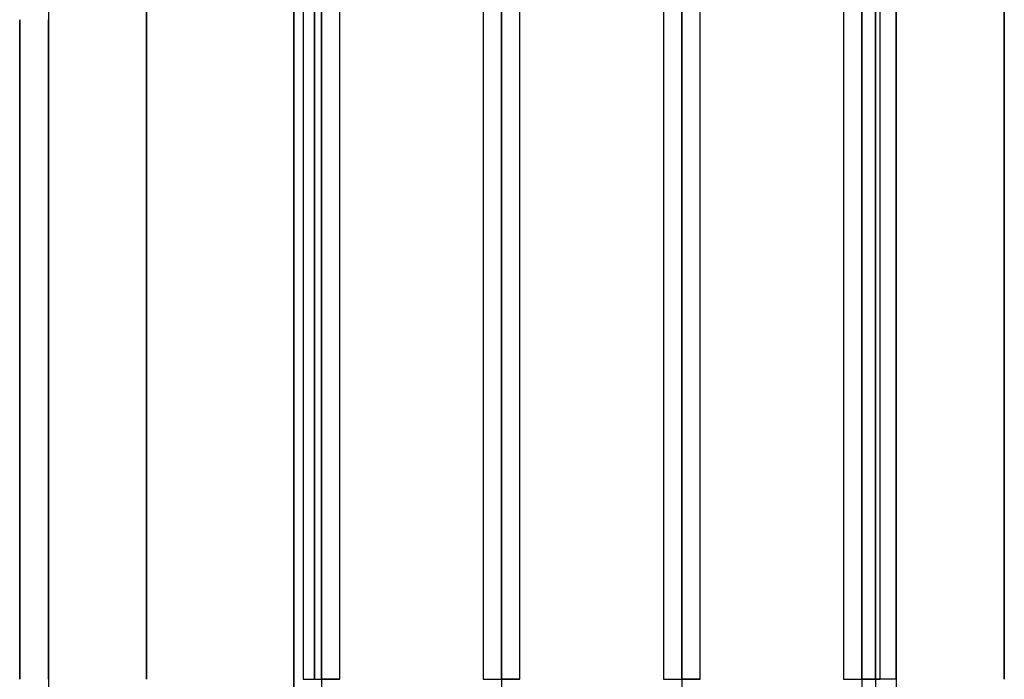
# Model space of a CAD drawing. Header units: millimetres. Extents: x -92 to 86, y -242 to 242.
# Tile 39 of 89: x -57 to -9, y 0 to 32. Entities that reach past the tile are written whole.
import ezdxf

# ---------------------------------------------------------------- set-up
doc = ezdxf.new("R2010")
doc.units = ezdxf.units.MM
doc.layers.add('MAIN-1', color=7, linetype='Continuous')

msp = doc.modelspace()

# ---------------------------------------------------------------- linework, layer by layer
at = {"layer": 'MAIN-1'}
for p, q in [((-25.058, 136.222), (-25.058, 0)), ((-25.058, 0), (-25.058, 136.222)), ((-16.258, 136.222), (-16.258, 0)), ((-16.258, 0), (-16.258, 136.222)), ((-25.953, 135.479), (-25.953, 0)), ((-25.953, 135.479), (-25.953, 0)), ((-24.163, 0), (-24.163, 135.382)), ((-24.163, 0), (-24.163, 135.382)), ((-17.153, 135.382), (-17.153, 0)), ((-17.153, 135.382), (-17.153, 0)), ((-15.363, 0), (-15.363, 135.382)), ((-15.363, 0), (-15.363, 135.382)), ((-25.058, 0), (-25.058, 134.88)), ((-25.058, 134.88), (-25.058, 0)), ((-16.258, 0), (-16.258, 135.039)), ((-33.858, 129.777), (-33.858, 0)), ((-33.858, 0), (-33.858, 129.777)), ((-34.753, 129.148), (-34.753, 0)), ((-34.753, 129.148), (-34.753, 0)), ((-32.963, 0), (-32.963, 129.187)), ((-32.963, 0), (-32.963, 129.187)), ((-33.858, 0), (-33.858, 128.55)), ((-33.858, 128.55), (-33.858, 0)), ((-42.658, 123.445), (-42.658, 0)), ((-42.658, 0), (-42.658, 123.445)), ((-43.553, 122.967), (-43.553, 0)), ((-43.553, 122.967), (-43.553, 0)), ((-41.763, 0), (-41.763, 122.857)), ((-41.763, 0), (-41.763, 122.857)), ((-42.658, 0), (-42.658, 122.085)), ((-42.658, 122.085), (-42.658, 0)), ((-43.553, 113.09), (-43.553, 0)), ((-43.553, 113.09), (-43.553, 0)), ((-42.658, 113.474), (-42.658, 0)), ((-42.658, 0), (-42.658, 113.474)), ((-41.763, 0), (-41.763, 113.09)), ((-41.763, 0), (-41.763, 113.09)), ((-42.658, 0), (-42.658, 112.207)), ((-42.658, 112.207), (-42.658, 0)), ((-42.658, 103.595), (-42.658, 0)), ((-42.658, 0), (-42.658, 103.595)), ((-43.553, 103.212), (-43.553, 0)), ((-43.553, 103.212), (-43.553, 0)), ((-41.763, 0), (-41.763, 103.212)), ((-41.763, 0), (-41.763, 103.212)), ((-42.658, 0), (-42.658, 102.329)), ((-42.658, 102.329), (-42.658, 0)), ((-43.553, 93.334), (-43.553, 0)), ((-43.553, 93.334), (-43.553, 0)), ((-42.658, 93.716), (-42.658, 0)), ((-42.658, 0), (-42.658, 93.716)), ((-41.763, 0), (-41.763, 93.334)), ((-41.763, 0), (-41.763, 93.334)), ((-42.658, 0), (-42.658, 92.449)), ((-42.658, 92.449), (-42.658, 0)), ((-42.658, 83.835), (-42.658, 0)), ((-42.658, 0), (-42.658, 83.835)), ((-43.553, 83.454), (-43.553, 0)), ((-43.553, 83.454), (-43.553, 0)), ((-41.763, 0), (-41.763, 83.454)), ((-41.763, 0), (-41.763, 83.454)), ((-42.658, 0), (-42.658, 82.568)), ((-42.658, 82.568), (-42.658, 0)), ((-42.658, 73.952), (-42.658, 0)), ((-42.658, 0), (-42.658, 73.952)), ((-43.553, 73.572), (-43.553, 0)), ((-43.553, 73.572), (-43.553, 0)), ((-41.763, 0), (-41.763, 73.572)), ((-41.763, 0), (-41.763, 73.572)), ((-42.658, 0), (-42.658, 72.685)), ((-42.658, 72.685), (-42.658, 0)), ((-42.658, 64.066), (-42.658, 0)), ((-42.658, 0), (-42.658, 64.066)), ((-14.586, 0), (-14.586, 64.44)), ((-14.586, 64.44), (-14.586, 0)), ((-43.553, 63.694), (-43.553, 0)), ((-43.553, 63.694), (-43.553, 0)), ((-41.763, 0), (-41.763, 63.516)), ((-41.763, 0), (-41.763, 63.516)), ((-42.658, 0), (-42.658, 62.958)), ((-42.658, 62.958), (-42.658, 0)), ((-33.858, 57.804), (-33.858, 0)), ((-33.858, 0), (-33.858, 57.804)), ((-34.753, 57.262), (-34.753, 0)), ((-34.753, 57.262), (-34.753, 0)), ((-32.963, 0), (-32.963, 57.173)), ((-32.963, 0), (-32.963, 57.173)), ((-43, 56.385), (-43, 0)), ((-43, 0), (-43, 56.385)), ((-33.858, 0), (-33.858, 56.623)), ((-33.858, 56.623), (-33.858, 0)), ((-14.586, 0), (-14.586, 56.385)), ((-9.3, 0), (-9.3, 56.385)), ((-9.3, 56.385), (-9.3, 0)), ((-44, 55.385), (-44, -55.385)), ((-44, -55.385), (-44, 55.385)), ((-25.058, 0), (-25.058, 51.458)), ((-25.058, 51.458), (-25.058, 0)), ((-25.953, 50.927), (-25.953, 0)), ((-25.953, 50.927), (-25.953, 0)), ((-24.163, 0), (-24.163, 50.827)), ((-24.163, 0), (-24.163, 50.827)), ((-25.058, 50.288), (-25.058, 0)), ((-25.058, 0), (-25.058, 50.288)), ((-16.258, 45.781), (-16.258, 0)), ((-16.258, 0), (-16.258, 45.108)), ((-16.258, 45.108), (-16.258, 0)), ((-17.153, 44.591), (-17.153, 0)), ((-17.153, 44.591), (-17.153, 0)), ((-15.363, 0), (-15.363, 44.664)), ((-15.363, 0), (-15.363, 44.664)), ((-16.258, 43.769), (-16.258, 0)), ((-16.258, 0), (-16.258, 43.769)), ((-51.2, 0), (-51.2, 42.96)), ((-51.2, 42.96), (-51.2, 0)), ((-44, 0), (-44, 42.96)), ((-15.596, 41.744), (-15.596, 0)), ((-15.596, 0), (-15.596, 41.744)), ((-16.258, 0), (-16.258, 38.688)), ((-16.258, 38.688), (-16.258, 0)), ((-15.596, 0), (-15.596, 38.615)), ((-15.596, 38.615), (-15.596, 0)), ((-56, 38.16), (-56, -38.16)), ((-56, 38.16), (-56, -38.16)), ((-17.153, 38.316), (-17.153, 0)), ((-17.153, 38.316), (-17.153, 0)), ((-15.596, 0), (-15.596, 37.759)), ((-15.596, 37.759), (-15.596, 0)), ((-16.258, 37.417), (-16.258, 0)), ((-16.258, 0), (-16.258, 37.417)), ((-15.596, 36.027), (-15.596, 0)), ((-15.596, 0), (-15.596, 36.027)), ((-57.4, 0), (-57.4, 32.22)), ((-57.4, 32.22), (-57.4, 0)), ((-56, 0), (-56, 32.22)), ((-43.553, 0), (-42.658, 0)), ((-43.553, 0), (-42.658, 0)), ((-43.553, 0), (-42.658, 0)), ((-43.553, 0), (-42.658, 0)), ((-43.553, 0), (-42.658, 0)), ((-43.553, 0), (-42.658, 0)), ((-43.553, 0), (-42.658, 0)), ((-43.553, 0), (-42.658, 0)), ((-42.658, 0), (-42.658, -123.445)), ((-42.658, 0), (-42.658, -113.474)), ((-42.658, 0), (-42.658, -103.595)), ((-42.658, 0), (-42.658, -93.716)), ((-42.658, 0), (-42.658, -83.835)), ((-42.658, 0), (-42.658, -73.952)), ((-42.658, 0), (-42.658, -64.066)), ((-42.658, 0), (-41.763, 0)), ((-42.658, 0), (-41.763, 0)), ((-42.658, 0), (-41.763, 0)), ((-42.658, 0), (-41.763, 0)), ((-42.658, 0), (-41.763, 0)), ((-42.658, 0), (-41.763, 0)), ((-42.658, 0), (-41.763, 0)), ((-41.763, 0), (-42.658, 0)), ((-34.753, 0), (-33.858, 0)), ((-34.753, 0), (-33.858, 0)), ((-34.753, 0), (-33.858, 0)), ((-33.858, 0), (-33.858, -129.777)), ((-33.858, 0), (-33.858, -57.804)), ((-33.858, 0), (-32.963, 0)), ((-33.858, 0), (-32.963, 0)), ((-32.963, 0), (-33.858, 0)), ((-25.953, 0), (-25.058, 0)), ((-25.953, 0), (-25.058, 0)), ((-25.953, 0), (-25.058, 0)), ((-25.058, 0), (-25.058, -136.222)), ((-25.058, 0), (-25.058, -51.458)), ((-25.058, 0), (-24.163, 0)), ((-25.058, 0), (-24.163, 0)), ((-24.163, 0), (-25.058, 0)), ((-17.153, 0), (-16.258, 0)), ((-17.153, 0), (-16.258, 0)), ((-17.153, 0), (-16.258, 0)), ((-17.153, 0), (-16.258, 0)), ((-16.258, 0), (-16.258, -136.222)), ((-16.258, 0), (-16.258, -45.108)), ((-16.258, 0), (-15.596, 0)), ((-16.258, 0), (-16.258, -38.688)), ((-15.596, 0), (-16.258, 0)), ((-16.258, 0), (-15.363, 0)), ((-16.258, 0), (-15.363, 0)), ((-15.363, 0), (-16.258, 0)), ((-15.363, 0), (-15.596, 0)), ((-15.596, 0), (-15.596, -38.615)), ((-14.586, 0), (-15.363, 0)), ((-14.586, 0), (-14.586, -64.44))]:
    msp.add_line(p, q, dxfattribs=at)

doc.saveas('drawing.dxf')
